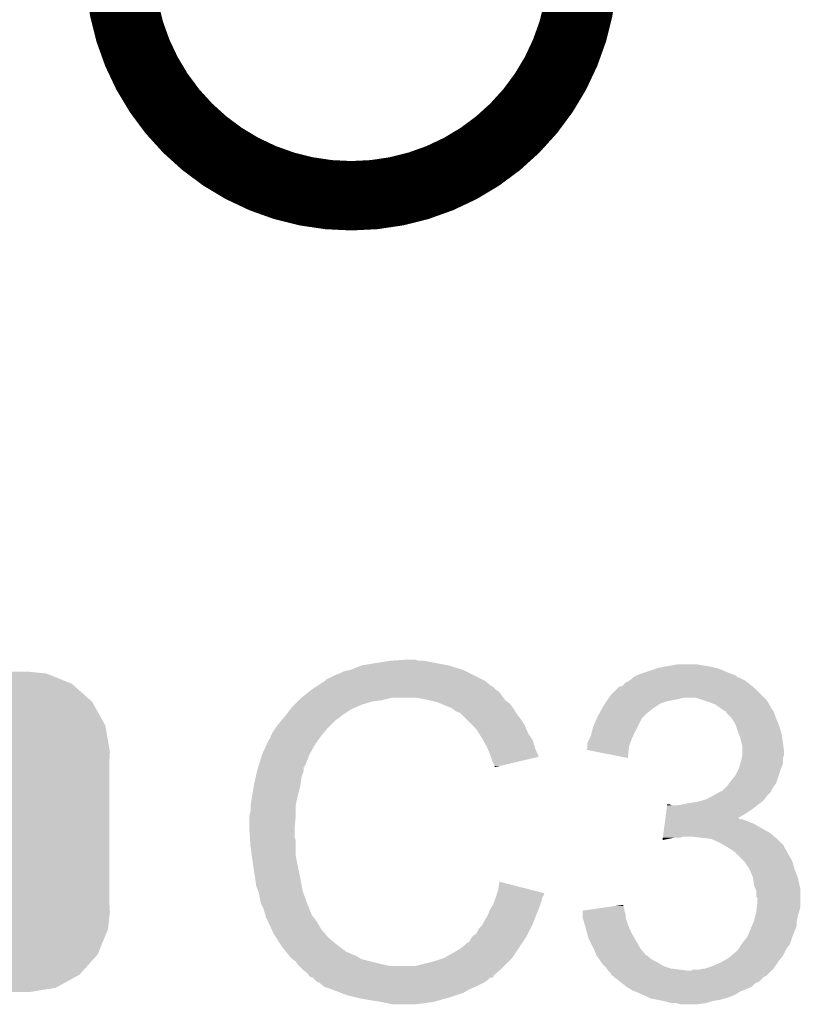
# Model space of a CAD drawing. Extents: x -1.3 to 24.2, y -3.9 to 39.2.
# Tile 31 of 33: x 12.1 to 13.8, y 34.7 to 36.8. Entities that reach past the tile are written whole.
import ezdxf

# ---------------------------------------------------------------- set-up
doc = ezdxf.new("R2010")
doc.units = 0
doc.layers.get('0').update_dxf_attribs({"linetype": 'CONTINUOUS'})
for name, color, linetype in [('THERMO_31_CLICK_V100_GKO', 5, 'CONTINUOUS'), ('THERMO_31_CLICK_V100_GTO', 14, 'CONTINUOUS'), ('THERMO_31_CLICK_V100_GTS', 12, 'CONTINUOUS')]:
    doc.layers.add(name, color=color, linetype=linetype)

# ---------------------------------------------------------------- blocks, each defined once
blk = doc.blocks.new('CUSTOM_61')
for points in [[(-0.268438, 0.342124), (-0.233628, 0.347838), (0.2622, 0.342124), (0.247972, 0.347838)], [(-0.233628, 0.347838), (-0.20955, 0.35179), (0.247972, 0.347838), (0.20955, 0.35179)], [(-0.320744, 0.31339), (-0.298526, 0.325596), (0.317222, 0.31339), (0.30335, 0.325596)], [(-0.298526, 0.325596), (-0.268438, 0.342124), (0.30335, 0.325596), (0.2622, 0.342124)], [(-0.34504, 0.286174), (-0.320744, 0.31339), (0.348152, 0.286174), (0.317222, 0.31339)], [(-0.360486, 0.26887), (-0.34504, 0.286174), (0.357822, 0.26887), (0.348152, 0.286174)], [(-0.37475, 0.234078), (-0.360486, 0.26887), (0.377262, 0.234078), (0.357822, 0.26887)], [(-0.383124, 0.213652), (-0.37475, 0.234078), (0.380766, 0.213652), (0.377262, 0.234078)], [(-0.38735, 0.17526), (-0.383124, 0.213652), (0.38735, 0.17526), (0.380766, 0.213652)], [(-0.38608, 0.154124), (-0.38735, 0.17526), (0.38608, 0.154124), (0.38735, 0.17526)], [(-0.38608, -0.154124), (-0.38608, 0.154124), (0.38608, -0.154124), (0.38608, 0.154124)], [(-0.38735, -0.17526), (-0.38608, -0.154124), (0.38735, -0.17526), (0.38608, -0.154124)], [(-0.380764, -0.213652), (-0.38735, -0.17526), (0.383124, -0.213652), (0.38735, -0.17526)], [(-0.377262, -0.234078), (-0.380764, -0.213652), (0.374748, -0.234078), (0.383124, -0.213652)], [(-0.35782, -0.26887), (-0.377262, -0.234078), (0.360486, -0.26887), (0.374748, -0.234078)], [(-0.348152, -0.286174), (-0.35782, -0.26887), (0.345038, -0.286174), (0.360486, -0.26887)], [(-0.31722, -0.31339), (-0.348152, -0.286174), (0.320744, -0.31339), (0.345038, -0.286174)], [(-0.30335, -0.325596), (-0.31722, -0.31339), (0.298524, -0.325596), (0.320744, -0.31339)], [(-0.262198, -0.342124), (-0.30335, -0.325596), (0.268438, -0.342124), (0.298524, -0.325596)], [(-0.247972, -0.347838), (-0.262198, -0.342124), (0.233626, -0.347838), (0.268438, -0.342124)], [(-0.20955, -0.35179), (-0.247972, -0.347838), (0.20955, -0.35179), (0.233626, -0.347838)]]:
    blk.add_solid(points)

msp = doc.modelspace()

# ---------------------------------------------------------------- linework, layer by layer
at = {"layer": 'THERMO_31_CLICK_V100_GKO', "const_width": 0.1524}
msp.add_lwpolyline([(12.319, 36.957, 1), (13.335, 36.957)], format="xyb", dxfattribs=at)
at = {"layer": 'THERMO_31_CLICK_V100_GTO'}
for points in [[(12.824462, 35.407602), (12.849862, 35.41776), (13.073374, 35.407602), (13.040362, 35.41776)], [(12.849862, 35.41776), (12.88034, 35.42284), (13.040362, 35.41776), (13.01242, 35.42284)], [(12.88034, 35.42284), (12.913358, 35.42792), (13.01242, 35.42284), (12.987022, 35.42792)], [(12.913358, 35.42792), (12.948918, 35.43046), (12.974324, 35.42792), (12.966696, 35.43046)], [(13.50264, 35.41268), (13.51661, 35.41522), (13.624558, 35.41268), (13.6144, 35.41522)], [(13.51661, 35.41522), (13.53058, 35.41776), (13.6144, 35.41522), (13.59916, 35.41776)], [(13.53058, 35.41776), (13.545822, 35.4203), (13.59916, 35.41776), (13.583918, 35.4203)], [(12.773664, 35.387282), (12.793982, 35.39744), (13.114016, 35.387282), (13.0937, 35.39744)], [(12.793982, 35.39744), (12.8016, 35.39998), (13.0937, 35.39744), (13.08862, 35.39998)], [(12.8016, 35.39998), (12.811762, 35.40506), (13.08862, 35.39998), (13.07846, 35.40506)], [(12.811762, 35.40506), (12.824452, 35.4076), (13.07846, 35.40506), (13.07338, 35.4076)], [(12.824452, 35.4076), (12.824462, 35.407602), (13.07338, 35.4076), (13.073374, 35.407602)], [(13.446764, 35.392362), (13.451808, 35.394884), (13.672836, 35.392362), (13.67282, 35.394884)], [(13.451808, 35.394884), (13.456922, 35.39744), (13.67282, 35.394884), (13.66602, 35.39744)], [(13.456922, 35.39744), (13.47216, 35.40252), (13.66602, 35.39744), (13.6525, 35.40252)], [(13.47216, 35.40252), (13.495014, 35.410138), (13.6525, 35.40252), (13.634722, 35.410138)], [(13.495014, 35.410138), (13.50264, 35.41268), (13.634722, 35.410138), (13.624558, 35.41268)], [(12.743182, 35.36696), (12.75115, 35.372034), (13.14196, 35.36696), (13.136886, 35.372034)], [(12.75115, 35.372034), (12.751158, 35.37204), (13.136886, 35.372034), (13.134346, 35.37204)], [(12.751158, 35.37204), (12.755148, 35.37458), (13.134346, 35.37204), (13.1318, 35.37458)], [(12.755148, 35.37458), (12.771104, 35.38474), (13.1318, 35.37458), (13.1191, 35.38474)], [(12.771104, 35.38474), (12.77112, 35.38475), (13.1191, 35.38474), (13.11908, 35.38475)], [(12.77112, 35.38475), (12.771142, 35.38728), (13.11908, 35.38475), (13.11402, 35.38728)], [(12.771142, 35.38728), (12.773664, 35.387282), (13.11402, 35.38728), (13.114016, 35.387282)], [(13.411204, 35.36696), (13.416286, 35.37204), (13.71346, 35.36696), (13.70711, 35.37204)], [(13.416286, 35.37204), (13.421366, 35.372046), (13.70711, 35.37204), (13.707104, 35.372046)], [(13.421366, 35.372046), (13.42644, 35.37712), (13.707104, 35.372046), (13.70076, 35.37712)], [(13.42644, 35.37712), (13.428984, 35.379662), (13.70076, 35.37712), (13.69737, 35.379662)], [(13.428984, 35.379662), (13.434062, 35.382202), (13.69737, 35.379662), (13.693984, 35.382202)], [(13.434062, 35.382202), (13.437866, 35.384738), (13.693984, 35.382202), (13.6906, 35.384738)], [(13.437866, 35.384738), (13.441682, 35.387282), (13.6906, 35.384738), (13.685516, 35.387282)], [(13.441682, 35.387282), (13.44422, 35.38982), (13.685516, 35.387282), (13.68044, 35.38982)], [(13.44422, 35.38982), (13.446756, 35.392356), (13.68044, 35.38982), (13.672836, 35.392356)], [(13.446756, 35.392356), (13.446764, 35.392362), (13.672836, 35.392356), (13.672836, 35.392362)], [(12.717782, 35.346642), (12.72413, 35.35172), (13.16101, 35.346642), (13.1572, 35.35172)], [(12.72413, 35.35172), (12.733652, 35.359338), (13.1572, 35.35172), (13.152122, 35.359338)], [(12.733652, 35.359338), (12.740006, 35.36442), (13.152122, 35.359338), (13.1445, 35.36442)], [(12.740006, 35.36442), (12.743182, 35.36696), (13.1445, 35.36442), (13.14196, 35.36696)], [(13.392572, 35.34664), (13.395962, 35.351722), (13.73378, 35.34664), (13.728698, 35.351722)], [(13.395962, 35.351722), (13.411204, 35.36696), (13.728698, 35.351722), (13.71346, 35.36696)], [(12.697462, 35.32632), (12.70254, 35.3314), (12.83843, 35.32632), (12.849858, 35.3314)], [(12.70254, 35.3314), (12.71016, 35.33902), (12.849858, 35.3314), (12.875258, 35.33902)], [(12.71016, 35.33902), (12.7127, 35.34156), (12.875258, 35.33902), (12.895578, 35.34156)], [(12.7127, 35.34156), (12.71778, 35.34664), (12.895578, 35.34156), (12.915898, 35.34664)], [(12.71778, 35.34664), (12.717782, 35.346642), (13.161012, 35.34664), (13.16101, 35.346642)], [(12.99718, 35.34156), (12.971778, 35.34664), (13.164822, 35.34156), (13.161012, 35.34664)], [(12.997188, 35.341558), (12.99718, 35.34156), (13.164822, 35.341558), (13.164822, 35.34156)], [(13.017498, 35.33648), (12.997188, 35.341558), (13.171594, 35.33648), (13.164822, 35.341558)], [(13.023432, 35.333938), (13.017498, 35.33648), (13.174982, 35.333938), (13.171594, 35.33648)], [(13.03528, 35.32886), (13.023432, 35.333938), (13.178792, 35.32886), (13.174982, 35.333938)], [(13.04798, 35.32378), (13.03528, 35.32886), (13.182602, 35.32378), (13.178792, 35.32886)], [(13.377896, 35.32378), (13.38072, 35.32886), (13.48994, 35.32378), (13.497558, 35.32886)], [(13.38072, 35.32886), (13.384104, 35.333938), (13.497558, 35.32886), (13.505176, 35.333938)], [(13.384104, 35.333938), (13.387492, 35.339018), (13.505176, 35.333938), (13.52042, 35.339018)], [(13.387492, 35.339018), (13.39088, 35.3441), (13.52042, 35.339018), (13.54582, 35.3441)], [(13.39088, 35.3441), (13.392572, 35.34664), (13.54582, 35.3441), (13.555978, 35.34664)], [(13.599166, 35.341558), (13.583916, 35.34664), (13.738862, 35.341558), (13.73378, 35.34664)], [(13.614402, 35.33648), (13.599166, 35.341558), (13.741764, 35.33648), (13.738862, 35.341558)], [(13.6271, 35.3314), (13.614402, 35.33648), (13.744668, 35.3314), (13.741764, 35.33648)], [(13.63726, 35.32378), (13.6271, 35.3314), (13.74902, 35.32378), (13.744668, 35.3314)], [(12.681654, 35.305998), (12.693508, 35.321238), (12.804138, 35.305998), (12.826998, 35.321238)], [(12.693508, 35.321238), (12.697462, 35.32632), (12.826998, 35.321238), (12.83843, 35.32632)], [(13.047984, 35.323778), (13.04798, 35.32378), (13.182602, 35.323778), (13.182602, 35.32378)], [(13.058138, 35.316162), (13.047984, 35.323778), (13.187172, 35.316162), (13.182602, 35.323778)], [(13.065756, 35.31362), (13.058138, 35.316162), (13.188698, 35.31362), (13.187172, 35.316162)], [(13.068298, 35.31108), (13.065756, 35.31362), (13.19022, 35.31108), (13.188698, 35.31362)], [(13.081, 35.298378), (13.068298, 35.31108), (13.200382, 35.298378), (13.19022, 35.31108)], [(13.36802, 35.306), (13.372252, 35.31362), (13.46962, 35.306), (13.47724, 35.31362)], [(13.372252, 35.31362), (13.377896, 35.32378), (13.47724, 35.31362), (13.48994, 35.32378)], [(13.644878, 35.318702), (13.63726, 35.32378), (13.752406, 35.318702), (13.74902, 35.32378)], [(13.649946, 35.316166), (13.644878, 35.318702), (13.754096, 35.316166), (13.752406, 35.318702)], [(13.649948, 35.31616), (13.649946, 35.316166), (13.7541, 35.31616), (13.754096, 35.316166)], [(13.64996, 35.313626), (13.649948, 35.31616), (13.754946, 35.313626), (13.7541, 35.31616)], [(13.655044, 35.30854), (13.64996, 35.313626), (13.75664, 35.30854), (13.754946, 35.313626)], [(13.662658, 35.300922), (13.655044, 35.30854), (13.759688, 35.300922), (13.75664, 35.30854)], [(12.659358, 35.27806), (12.66444, 35.285682), (12.77366, 35.27806), (12.781282, 35.285682)], [(12.66444, 35.285682), (12.675324, 35.298378), (12.781282, 35.285682), (12.793978, 35.298378)], [(12.675324, 35.298378), (12.67968, 35.303458), (12.793978, 35.298378), (12.801596, 35.303458)], [(12.67968, 35.30346), (12.681654, 35.305998), (12.8016, 35.30346), (12.804138, 35.305998)], [(12.67968, 35.303458), (12.67968, 35.30346), (12.801596, 35.303458), (12.8016, 35.30346)], [(13.093702, 35.285678), (13.081, 35.298378), (13.208, 35.285678), (13.200382, 35.298378)], [(13.101318, 35.278062), (13.093702, 35.285678), (13.211266, 35.278062), (13.208, 35.285678)], [(13.35786, 35.283142), (13.36576, 35.300916), (13.45565, 35.283142), (13.464538, 35.300916)], [(13.36576, 35.300916), (13.36802, 35.306), (13.464538, 35.300916), (13.46962, 35.306)], [(13.67028, 35.288222), (13.662658, 35.300922), (13.76477, 35.288222), (13.759688, 35.300922)], [(13.671974, 35.28314), (13.67028, 35.288222), (13.766802, 35.28314), (13.76477, 35.288222)], [(12.65047, 35.26282), (12.654282, 35.270442), (12.76096, 35.26282), (12.76731, 35.270442)], [(12.654282, 35.270442), (12.659358, 35.27806), (12.76731, 35.270442), (12.77366, 35.27806)], [(13.107672, 35.267898), (13.101318, 35.278062), (13.215622, 35.267898), (13.211266, 35.278062)], [(13.11402, 35.25774), (13.107672, 35.267898), (13.222396, 35.25774), (13.215622, 35.267898)], [(13.352782, 35.262822), (13.35786, 35.283142), (13.44549, 35.262822), (13.45565, 35.283142)], [(13.67536, 35.272978), (13.671974, 35.28314), (13.769704, 35.272978), (13.766802, 35.28314)], [(13.678408, 35.265358), (13.67536, 35.272978), (13.77188, 35.265358), (13.769704, 35.272978)], [(13.680438, 35.260282), (13.678408, 35.265358), (13.772606, 35.260282), (13.77188, 35.265358)], [(12.63142, 35.22218), (12.641972, 35.24504), (12.73556, 35.22218), (12.748258, 35.24504)], [(12.641972, 35.24504), (12.646662, 35.2552), (12.748258, 35.24504), (12.755516, 35.2552)], [(12.646662, 35.2552), (12.6492, 35.257746), (12.755516, 35.2552), (12.757334, 35.257746)], [(12.6492, 35.257746), (12.649202, 35.260284), (12.757334, 35.257746), (12.759148, 35.260284)], [(12.649202, 35.260284), (12.65047, 35.26282), (12.759148, 35.260284), (12.76096, 35.26282)], [(13.116924, 35.25266), (13.11402, 35.25774), (13.225782, 35.25266), (13.222396, 35.25774)], [(13.12418, 35.239962), (13.116924, 35.25266), (13.22941, 35.239962), (13.225782, 35.25266)], [(13.34516, 35.239958), (13.345162, 35.247584), (13.4366, 35.239958), (13.439458, 35.247584)], [(13.345162, 35.247584), (13.35151, 35.26028), (13.439458, 35.247584), (13.44422, 35.26028)], [(13.35151, 35.26028), (13.352782, 35.262822), (13.44422, 35.26028), (13.44549, 35.262822)], [(13.68552, 35.239962), (13.680438, 35.260282), (13.775508, 35.239962), (13.772606, 35.260282)], [(12.623604, 35.19678), (12.63142, 35.22218), (12.725396, 35.19678), (12.73556, 35.22218)], [(13.12636, 35.234878), (13.12418, 35.239962), (13.23086, 35.234878), (13.22941, 35.239962)], [(13.1318, 35.222178), (13.12636, 35.234878), (13.236284, 35.222178), (13.23086, 35.234878)], [(13.133496, 35.217094), (13.1318, 35.222178), (13.238454, 35.217094), (13.236284, 35.222178)], [(13.342648, 35.23237), (13.34516, 35.234886), (13.435832, 35.23237), (13.436086, 35.234886)], [(13.434036, 35.214564), (13.342648, 35.23237), (13.434036, 35.214564), (13.435832, 35.23237)], [(13.34516, 35.234886), (13.34516, 35.239958), (13.436086, 35.234886), (13.4366, 35.239958)], [(13.683994, 35.214556), (13.685518, 35.222178), (13.77442, 35.214556), (13.776958, 35.222178)], [(13.685518, 35.222178), (13.68552, 35.222182), (13.776958, 35.222178), (13.776958, 35.222182)], [(13.68552, 35.229798), (13.68552, 35.239962), (13.77696, 35.229798), (13.775508, 35.239962)], [(13.68552, 35.222182), (13.68552, 35.229798), (13.776958, 35.222182), (13.77696, 35.229798)], [(13.13688, 35.206942), (13.133496, 35.217094), (13.195536, 35.206942), (13.238454, 35.217094)], [(13.141958, 35.196784), (13.13688, 35.206942), (13.152596, 35.196784), (13.195536, 35.206942)], [(13.677902, 35.191702), (13.680802, 35.201856), (13.770356, 35.191702), (13.774418, 35.201856)], [(13.680802, 35.201856), (13.68298, 35.209478), (13.774418, 35.201856), (13.774418, 35.209478)], [(13.68298, 35.209478), (13.683994, 35.214556), (13.774418, 35.209478), (13.77442, 35.214556)], [(12.617156, 35.171378), (12.620672, 35.186618), (12.71778, 35.171378), (12.722858, 35.186618)], [(12.620672, 35.186618), (12.62126, 35.189158), (12.722858, 35.186618), (12.722858, 35.189158)], [(12.62126, 35.189158), (12.62282, 35.194234), (12.722858, 35.189158), (12.72286, 35.194234)], [(12.62282, 35.194234), (12.623604, 35.19678), (12.72286, 35.194234), (12.725396, 35.19678)], [(13.14196, 35.194268), (13.141958, 35.196784), (13.14196, 35.194268), (13.152596, 35.196784)], [(13.670282, 35.176462), (13.676632, 35.189162), (13.765106, 35.176462), (13.76934, 35.189162)], [(13.676632, 35.189162), (13.677902, 35.191702), (13.76934, 35.189162), (13.770356, 35.191702)], [(12.613216, 35.1536), (12.61364, 35.15614), (12.71524, 35.1536), (12.715602, 35.15614)], [(12.61364, 35.15614), (12.617156, 35.171378), (12.715602, 35.15614), (12.71778, 35.171378)], [(13.6525, 35.153602), (13.656306, 35.158676), (13.755794, 35.153602), (13.759178, 35.158676)], [(13.656306, 35.158676), (13.66012, 35.16376), (13.759178, 35.158676), (13.760872, 35.16376)], [(13.66012, 35.16376), (13.670282, 35.176462), (13.760872, 35.16376), (13.765106, 35.176462)], [(12.609828, 35.13328), (12.613216, 35.1536), (12.71016, 35.13328), (12.71524, 35.1536)], [(13.619478, 35.13074), (13.637254, 35.140894), (13.73886, 35.13074), (13.749014, 35.140894)], [(13.637254, 35.140894), (13.637266, 35.1409), (13.749014, 35.140894), (13.749014, 35.1409)], [(13.637266, 35.1409), (13.639806, 35.140906), (13.749014, 35.1409), (13.749014, 35.140906)], [(13.639806, 35.140906), (13.642334, 35.143436), (13.749014, 35.140906), (13.74902, 35.143436)], [(13.642334, 35.143436), (13.6525, 35.153602), (13.74902, 35.143436), (13.755794, 35.153602)], [(12.60602, 35.110422), (12.609828, 35.13328), (12.70508, 35.110422), (12.71016, 35.13328)], [(13.52011, 35.11042), (13.520438, 35.112958), (13.530584, 35.11042), (13.525504, 35.112958)], [(13.520438, 35.112958), (13.52044, 35.11296), (13.525504, 35.112958), (13.52044, 35.11296)], [(13.543282, 35.11042), (13.55598, 35.11296), (13.717904, 35.11042), (13.72108, 35.11296)], [(13.55598, 35.11296), (13.56868, 35.1155), (13.72108, 35.11296), (13.724466, 35.1155)], [(13.56868, 35.1155), (13.586462, 35.11804), (13.724466, 35.1155), (13.727852, 35.11804)], [(13.586462, 35.11804), (13.595344, 35.120578), (13.727852, 35.11804), (13.731238, 35.120578)], [(13.595344, 35.120578), (13.60424, 35.12312), (13.731238, 35.120578), (13.733144, 35.12312)], [(13.60424, 35.12312), (13.619474, 35.130738), (13.733144, 35.12312), (13.73886, 35.130738)], [(13.619474, 35.130738), (13.619478, 35.13074), (13.73886, 35.130738), (13.73886, 35.13074)], [(12.60348, 35.087562), (12.60602, 35.097722), (12.70508, 35.087562), (12.70508, 35.097722)], [(12.60602, 35.110418), (12.60602, 35.110422), (12.70508, 35.110418), (12.70508, 35.110422)], [(12.60602, 35.097722), (12.60602, 35.110418), (12.70508, 35.097722), (12.70508, 35.110418)], [(13.516498, 35.08248), (13.517812, 35.092642), (13.675444, 35.08248), (13.693142, 35.092642)], [(13.517812, 35.092642), (13.519126, 35.1028), (13.693142, 35.092642), (13.70838, 35.1028)], [(13.519126, 35.1028), (13.52011, 35.11042), (13.70838, 35.1028), (13.717904, 35.11042)], [(12.60348, 35.08502), (12.60348, 35.087562), (12.70508, 35.08502), (12.70508, 35.087562)], [(12.60348, 35.057082), (12.60348, 35.08502), (12.70254, 35.057082), (12.70508, 35.08502)], [(13.51223, 35.04946), (13.514856, 35.06978), (13.746478, 35.04946), (13.710922, 35.06978)], [(13.514856, 35.06978), (13.51617, 35.079938), (13.710922, 35.06978), (13.685524, 35.079938)], [(13.51617, 35.07994), (13.516498, 35.082474), (13.680446, 35.07994), (13.677906, 35.082474)], [(13.51617, 35.079938), (13.51617, 35.07994), (13.685524, 35.079938), (13.680446, 35.07994)], [(13.516498, 35.082474), (13.516498, 35.08248), (13.677906, 35.082474), (13.675444, 35.08248)], [(12.60348, 35.057078), (12.60348, 35.057082), (12.702542, 35.057078), (12.70254, 35.057082)], [(12.604498, 35.041838), (12.60348, 35.057078), (12.702542, 35.041838), (12.702542, 35.057078)], [(13.511244, 35.04184), (13.51223, 35.04946), (13.755624, 35.04184), (13.746478, 35.04946)], [(12.605006, 35.034216), (12.604498, 35.041838), (12.70508, 35.034216), (12.702542, 35.041838)], [(12.60602, 35.01898), (12.605006, 35.034216), (12.70508, 35.01898), (12.70508, 35.034216)], [(13.510264, 35.03425), (13.510916, 35.0393), (13.510264, 35.03425), (13.535658, 35.0393)], [(13.510916, 35.0393), (13.511244, 35.041838), (13.548356, 35.0393), (13.555978, 35.041838)], [(13.511244, 35.041838), (13.511244, 35.04184), (13.555978, 35.041838), (13.573758, 35.04184)], [(13.59662, 35.0393), (13.573758, 35.04184), (13.758672, 35.0393), (13.755624, 35.04184)], [(13.616922, 35.036762), (13.59662, 35.0393), (13.761718, 35.036762), (13.758672, 35.0393)], [(13.616936, 35.03676), (13.616922, 35.036762), (13.76172, 35.03676), (13.761718, 35.036762)], [(13.634718, 35.02914), (13.616936, 35.03676), (13.769338, 35.02914), (13.76172, 35.03676)], [(13.647432, 35.021514), (13.634718, 35.02914), (13.77696, 35.021514), (13.769338, 35.02914)], [(12.608562, 35.001198), (12.60602, 35.01898), (12.70508, 35.001198), (12.70508, 35.01898)], [(13.651666, 35.018974), (13.647432, 35.021514), (13.776964, 35.018974), (13.77696, 35.021514)], [(13.660122, 35.0139), (13.651666, 35.018974), (13.780346, 35.0139), (13.776964, 35.018974)], [(13.663934, 35.011358), (13.660122, 35.0139), (13.78204, 35.011358), (13.780346, 35.0139)], [(13.66774, 35.00882), (13.663934, 35.011358), (13.78331, 35.00882), (13.78204, 35.011358)], [(13.675358, 35.001202), (13.66774, 35.00882), (13.78712, 35.001202), (13.78331, 35.00882)], [(12.6111, 34.98342), (12.608562, 35.001198), (12.708636, 34.98342), (12.70508, 35.001198)], [(12.61618, 34.9504), (12.6111, 34.98342), (12.71524, 34.9504), (12.708636, 34.98342)], [(13.68806, 34.9885), (13.675358, 35.001202), (13.794742, 34.9885), (13.78712, 35.001202)], [(13.690598, 34.985962), (13.68806, 34.9885), (13.795468, 34.985962), (13.794742, 34.9885)], [(13.700758, 34.970722), (13.690598, 34.985962), (13.79982, 34.970722), (13.795468, 34.985962)], [(13.70076, 34.97072), (13.700758, 34.970722), (13.79982, 34.97072), (13.79982, 34.970722)], [(13.708378, 34.952942), (13.70076, 34.97072), (13.806488, 34.952942), (13.79982, 34.97072)], [(12.61872, 34.932624), (12.61618, 34.9504), (12.718474, 34.932624), (12.71524, 34.9504)], [(13.14958, 34.925002), (13.152142, 34.942776), (13.221384, 34.925002), (13.152142, 34.942776)], [(13.708742, 34.950398), (13.708378, 34.952942), (13.80744, 34.950398), (13.806488, 34.952942)], [(13.71092, 34.935164), (13.708742, 34.950398), (13.810826, 34.935164), (13.80744, 34.950398)], [(12.622784, 34.92246), (12.61872, 34.932624), (12.720322, 34.92246), (12.718474, 34.932624)], [(12.623798, 34.919922), (12.622784, 34.92246), (12.721246, 34.919922), (12.720322, 34.92246)], [(12.62888, 34.894522), (12.623798, 34.919922), (12.730478, 34.894522), (12.721246, 34.919922)], [(13.14703, 34.917356), (13.14958, 34.925002), (13.25117, 34.917356), (13.221384, 34.925002)], [(13.71397, 34.927538), (13.71092, 34.935164), (13.81252, 34.927538), (13.810826, 34.935164)], [(13.715998, 34.922464), (13.71397, 34.927538), (13.81252, 34.922464), (13.81252, 34.927538)], [(13.716, 34.909766), (13.715998, 34.922464), (13.81252, 34.909766), (13.81252, 34.922464)], [(13.13942, 34.89452), (13.140266, 34.897062), (13.242712, 34.89452), (13.24356, 34.897062)], [(13.140266, 34.897062), (13.143652, 34.907218), (13.24356, 34.897062), (13.246098, 34.907218)], [(13.143652, 34.907218), (13.14703, 34.917356), (13.246098, 34.907218), (13.25117, 34.917356)], [(13.718534, 34.907226), (13.716, 34.909766), (13.81252, 34.907226), (13.81252, 34.909766)], [(13.717128, 34.886898), (13.71854, 34.899602), (13.81252, 34.886898), (13.81252, 34.899602)], [(13.71854, 34.899602), (13.718534, 34.907226), (13.81252, 34.899602), (13.81252, 34.907226)], [(12.628884, 34.894516), (12.62888, 34.894522), (12.73048, 34.894516), (12.730478, 34.894522)], [(12.630154, 34.891974), (12.628884, 34.894516), (12.730486, 34.891974), (12.73048, 34.894516)], [(12.631424, 34.889436), (12.630154, 34.891974), (12.73302, 34.889436), (12.730486, 34.891974)], [(12.63396, 34.88436), (12.631424, 34.889436), (12.734714, 34.88436), (12.73302, 34.889436)], [(12.634808, 34.88182), (12.63396, 34.88436), (12.73556, 34.88182), (12.734714, 34.88436)], [(12.639038, 34.869122), (12.634808, 34.88182), (12.740642, 34.869122), (12.73556, 34.88182)], [(13.12672, 34.869118), (13.1318, 34.881822), (13.23289, 34.869118), (13.237972, 34.881822)], [(13.1318, 34.881822), (13.13637, 34.88944), (13.237972, 34.881822), (13.24102, 34.88944)], [(13.13637, 34.88944), (13.13942, 34.89452), (13.24102, 34.88944), (13.242712, 34.89452)], [(13.335008, 34.871656), (13.335018, 34.879278), (13.42898, 34.871656), (13.426442, 34.879278)], [(13.335018, 34.879278), (13.33502, 34.879282), (13.426442, 34.879278), (13.426442, 34.879282)], [(13.33502, 34.879282), (13.370608, 34.884356), (13.426442, 34.879282), (13.42644, 34.884356)], [(13.370608, 34.884356), (13.406238, 34.889436), (13.42644, 34.884356), (13.423902, 34.889436)], [(13.406238, 34.889436), (13.4239, 34.891954), (13.423902, 34.889436), (13.4239, 34.891954)], [(13.714094, 34.869118), (13.716, 34.876742), (13.80744, 34.869118), (13.80998, 34.876742)], [(13.716, 34.876742), (13.717128, 34.886898), (13.80998, 34.876742), (13.81252, 34.886898)], [(12.63904, 34.86912), (12.639038, 34.869122), (12.740642, 34.86912), (12.740642, 34.869122)], [(12.63904, 34.864046), (12.63904, 34.86912), (12.744702, 34.864046), (12.740642, 34.86912)], [(12.641578, 34.8615), (12.63904, 34.864046), (12.746738, 34.8615), (12.744702, 34.864046)], [(12.643924, 34.856418), (12.641578, 34.8615), (12.750802, 34.856418), (12.746738, 34.8615)], [(12.652132, 34.83864), (12.643924, 34.856418), (12.76096, 34.83864), (12.750802, 34.856418)], [(13.11656, 34.85134), (13.1191, 34.856418), (13.22578, 34.85134), (13.22781, 34.856418)], [(13.1191, 34.856418), (13.12672, 34.869118), (13.22781, 34.856418), (13.23289, 34.869118)], [(13.335, 34.864042), (13.335008, 34.871656), (13.428982, 34.864042), (13.42898, 34.871656)], [(13.335002, 34.864038), (13.335, 34.864042), (13.428982, 34.864038), (13.428982, 34.864042)], [(13.339354, 34.848802), (13.335002, 34.864038), (13.43406, 34.848802), (13.428982, 34.864038)], [(13.706562, 34.846256), (13.710918, 34.856418), (13.804898, 34.846256), (13.8049, 34.856418)], [(13.710918, 34.856418), (13.71092, 34.856422), (13.8049, 34.856418), (13.8049, 34.856422)], [(13.71092, 34.856422), (13.714094, 34.869118), (13.8049, 34.856422), (13.80744, 34.869118)], [(12.65682, 34.828482), (12.652132, 34.83864), (12.769666, 34.828482), (12.76096, 34.83864)], [(13.101322, 34.828486), (13.106402, 34.83864), (13.214352, 34.828486), (13.219428, 34.83864)], [(13.106402, 34.83864), (13.114022, 34.846264), (13.219428, 34.83864), (13.22324, 34.846264)], [(13.114022, 34.846264), (13.11656, 34.85134), (13.22324, 34.846264), (13.22578, 34.85134)], [(13.34008, 34.84626), (13.339354, 34.848802), (13.43515, 34.84626), (13.43406, 34.848802)], [(13.344238, 34.831018), (13.34008, 34.84626), (13.44168, 34.831018), (13.43515, 34.84626)], [(13.347698, 34.818322), (13.344238, 34.831018), (13.448936, 34.818322), (13.44168, 34.831018)], [(13.69568, 34.820862), (13.706562, 34.846256), (13.79474, 34.820862), (13.804898, 34.846256)], [(12.661672, 34.820858), (12.65682, 34.828482), (12.7762, 34.820858), (12.769666, 34.828482)], [(12.67137, 34.80562), (12.661672, 34.820858), (12.793978, 34.80562), (12.7762, 34.820858)], [(13.081004, 34.808162), (13.086082, 34.810706), (13.202074, 34.808162), (13.20377, 34.810706)], [(13.086082, 34.810706), (13.088622, 34.815782), (13.20377, 34.810706), (13.207154, 34.815782)], [(13.088622, 34.815782), (13.092006, 34.820858), (13.207154, 34.815782), (13.210538, 34.820858)], [(13.092006, 34.820858), (13.093702, 34.823402), (13.210538, 34.820858), (13.21181, 34.823402)], [(13.093702, 34.823402), (13.101322, 34.828486), (13.21181, 34.823402), (13.214352, 34.828486)], [(13.35913, 34.795462), (13.347698, 34.818322), (13.462, 34.795462), (13.448936, 34.818322)], [(13.68552, 34.80816), (13.69568, 34.820862), (13.790504, 34.80816), (13.79474, 34.820862)], [(12.6746, 34.800542), (12.67137, 34.80562), (12.80075, 34.800542), (12.793978, 34.80562)], [(12.682732, 34.790378), (12.6746, 34.800542), (12.8143, 34.790378), (12.80075, 34.800542)], [(12.684762, 34.78784), (12.682732, 34.790378), (12.816846, 34.78784), (12.8143, 34.790378)], [(12.684764, 34.787838), (12.684762, 34.78784), (12.819384, 34.787838), (12.816846, 34.78784)], [(12.688826, 34.78276), (12.684764, 34.787838), (12.829542, 34.78276), (12.819384, 34.787838)], [(13.030202, 34.77514), (13.05306, 34.78784), (13.180058, 34.77514), (13.188526, 34.78784)], [(13.05306, 34.78784), (13.06576, 34.79546), (13.188526, 34.78784), (13.193606, 34.79546)], [(13.06576, 34.79546), (13.07592, 34.803082), (13.193606, 34.79546), (13.198686, 34.803082)], [(13.07592, 34.803082), (13.081004, 34.808162), (13.198686, 34.803082), (13.202074, 34.808162)], [(13.3604, 34.79292), (13.35913, 34.795462), (13.46412, 34.79292), (13.462, 34.795462)], [(13.36548, 34.78022), (13.3604, 34.79292), (13.474708, 34.78022), (13.46412, 34.79292)], [(13.660966, 34.78022), (13.67282, 34.790378), (13.77442, 34.78022), (13.779498, 34.790378)], [(13.67282, 34.790378), (13.67536, 34.79292), (13.779498, 34.790378), (13.78077, 34.79292)], [(13.67536, 34.79292), (13.677052, 34.795458), (13.78077, 34.79292), (13.78204, 34.795458)], [(13.677052, 34.795458), (13.683824, 34.805618), (13.78204, 34.795458), (13.789658, 34.805618)], [(13.683824, 34.805618), (13.68552, 34.80816), (13.789658, 34.805618), (13.790504, 34.80816)], [(12.690856, 34.78022), (12.688826, 34.78276), (12.837162, 34.78022), (12.829542, 34.78276)], [(12.694918, 34.775142), (12.690856, 34.78022), (12.845624, 34.775142), (12.837162, 34.78022)], [(12.69831, 34.772598), (12.694918, 34.775142), (12.849862, 34.772598), (12.845624, 34.775142)], [(12.705078, 34.767522), (12.69831, 34.772598), (12.87017, 34.767522), (12.849862, 34.772598)], [(12.708892, 34.76244), (12.705078, 34.767522), (12.8905, 34.76244), (12.87017, 34.767522)], [(12.966702, 34.75736), (13.007338, 34.76752), (13.16228, 34.75736), (13.17244, 34.76752)], [(13.007338, 34.76752), (13.030194, 34.775138), (13.17244, 34.76752), (13.180058, 34.775138)], [(13.030194, 34.775138), (13.030202, 34.77514), (13.180058, 34.775138), (13.180058, 34.77514)], [(13.365486, 34.780214), (13.36548, 34.78022), (13.477246, 34.780214), (13.474708, 34.78022)], [(13.36929, 34.77514), (13.365486, 34.780214), (13.48232, 34.77514), (13.477246, 34.780214)], [(13.3731, 34.77006), (13.36929, 34.77514), (13.489942, 34.77006), (13.48232, 34.77514)], [(13.376488, 34.76498), (13.3731, 34.77006), (13.500098, 34.76498), (13.489942, 34.77006)], [(13.637262, 34.76498), (13.641706, 34.76752), (13.762566, 34.76498), (13.76426, 34.76752)], [(13.641706, 34.76752), (13.65504, 34.77514), (13.76426, 34.76752), (13.770356, 34.77514)], [(13.65504, 34.77514), (13.660966, 34.78022), (13.770356, 34.77514), (13.77442, 34.78022)], [(12.7127, 34.757362), (12.708892, 34.76244), (12.913354, 34.757362), (12.8905, 34.76244)], [(12.712702, 34.75736), (12.7127, 34.757362), (12.913362, 34.75736), (12.913354, 34.757362)], [(12.72032, 34.749742), (12.712702, 34.75736), (13.154662, 34.749742), (13.16228, 34.75736)], [(12.720324, 34.74974), (12.72032, 34.749742), (13.15466, 34.74974), (13.154662, 34.749742)], [(12.730478, 34.742122), (12.720324, 34.74974), (13.145524, 34.742122), (13.15466, 34.74974)], [(13.37818, 34.76244), (13.376488, 34.76498), (13.504332, 34.76244), (13.500098, 34.76498)], [(13.38326, 34.75736), (13.37818, 34.76244), (13.5128, 34.75736), (13.504332, 34.76244)], [(13.385798, 34.754822), (13.38326, 34.75736), (13.520416, 34.754822), (13.5128, 34.75736)], [(13.387494, 34.75228), (13.385798, 34.754822), (13.528042, 34.75228), (13.520416, 34.754822)], [(13.389188, 34.74974), (13.387494, 34.75228), (13.54836, 34.74974), (13.528042, 34.75228)], [(13.39088, 34.7472), (13.389188, 34.74974), (13.566142, 34.7472), (13.54836, 34.74974)], [(13.395958, 34.74212), (13.39088, 34.7472), (13.743938, 34.74212), (13.749018, 34.7472)], [(13.566142, 34.7472), (13.573766, 34.747206), (13.749018, 34.7472), (13.749024, 34.747206)], [(13.573766, 34.747206), (13.576306, 34.74974), (13.749024, 34.747206), (13.751558, 34.74974)], [(13.589002, 34.74974), (13.604218, 34.752278), (13.751558, 34.74974), (13.754098, 34.752278)], [(13.604218, 34.752278), (13.604242, 34.752282), (13.754098, 34.752278), (13.7541, 34.752282)], [(13.604242, 34.752282), (13.619478, 34.75736), (13.7541, 34.752282), (13.757486, 34.75736)], [(13.619478, 34.75736), (13.637262, 34.76498), (13.757486, 34.75736), (13.762566, 34.76498)], [(12.733874, 34.737032), (12.730478, 34.742122), (13.13942, 34.737032), (13.145524, 34.742122)], [(12.735558, 34.734504), (12.733874, 34.737032), (13.139414, 34.734504), (13.13942, 34.737032)], [(12.735588, 34.734494), (12.735558, 34.734504), (13.139414, 34.734494), (13.139414, 34.734504)], [(12.743176, 34.73196), (12.735588, 34.734494), (13.136874, 34.73196), (13.139414, 34.734494)], [(12.743184, 34.731954), (12.743176, 34.73196), (13.131794, 34.731954), (13.136874, 34.73196)], [(12.74826, 34.72688), (12.743184, 34.731954), (13.12672, 34.72688), (13.131794, 34.731954)], [(12.753334, 34.721806), (12.74826, 34.72688), (13.119106, 34.721806), (13.12672, 34.72688)], [(13.398498, 34.737046), (13.395958, 34.74212), (13.738864, 34.737046), (13.743938, 34.74212)], [(13.398514, 34.737038), (13.398498, 34.737046), (13.738856, 34.737038), (13.738864, 34.737046)], [(13.403566, 34.734506), (13.398514, 34.737038), (13.733794, 34.734506), (13.738856, 34.737038)], [(13.403568, 34.734498), (13.403566, 34.734506), (13.73378, 34.734498), (13.733794, 34.734506)], [(13.40358, 34.731982), (13.403568, 34.734498), (13.731262, 34.731982), (13.73378, 34.734498)], [(13.406114, 34.73196), (13.40358, 34.731982), (13.73124, 34.73196), (13.731262, 34.731982)], [(13.415644, 34.724338), (13.406114, 34.73196), (13.723616, 34.724338), (13.73124, 34.73196)], [(13.421996, 34.719258), (13.415644, 34.724338), (13.71346, 34.719258), (13.723616, 34.724338)], [(12.755874, 34.7218), (12.753334, 34.721806), (13.119098, 34.7218), (13.119106, 34.721806)], [(12.768578, 34.711642), (12.755874, 34.7218), (13.098782, 34.711642), (13.119098, 34.7218)], [(12.768584, 34.71164), (12.768578, 34.711642), (13.09878, 34.71164), (13.098782, 34.711642)], [(12.783822, 34.70656), (12.768584, 34.71164), (13.086078, 34.70656), (13.09878, 34.71164)], [(12.803636, 34.69894), (12.783822, 34.70656), (13.07338, 34.69894), (13.086078, 34.70656)], [(13.43152, 34.71164), (13.421996, 34.719258), (13.705836, 34.71164), (13.71346, 34.719258)], [(13.444218, 34.70402), (13.43152, 34.71164), (13.686786, 34.70402), (13.705836, 34.71164)], [(13.45057, 34.70148), (13.444218, 34.70402), (13.680438, 34.70148), (13.686786, 34.70402)], [(13.45692, 34.69894), (13.45057, 34.70148), (13.676206, 34.69894), (13.680438, 34.70148)], [(12.816838, 34.693862), (12.803636, 34.69894), (13.058146, 34.693862), (13.07338, 34.69894)], [(12.837162, 34.68878), (12.816838, 34.693862), (13.0429, 34.68878), (13.058146, 34.693862)], [(12.84732, 34.68624), (12.837162, 34.68878), (13.034008, 34.68624), (13.0429, 34.68878)], [(12.89304, 34.67862), (12.84732, 34.68624), (13.007338, 34.67862), (13.034008, 34.68624)], [(13.468098, 34.69386), (13.45692, 34.69894), (13.667742, 34.69386), (13.676206, 34.69894)], [(13.47928, 34.688778), (13.468098, 34.69386), (13.65504, 34.688778), (13.667742, 34.69386)], [(13.484858, 34.686242), (13.47928, 34.688778), (13.64616, 34.686242), (13.65504, 34.688778)], [(13.497564, 34.6837), (13.484858, 34.686242), (13.63726, 34.6837), (13.64616, 34.686242)], [(13.51026, 34.68116), (13.497564, 34.6837), (13.622018, 34.68116), (13.63726, 34.6837)], [(13.530578, 34.67608), (13.51026, 34.68116), (13.604238, 34.67608), (13.622018, 34.68116)], [(12.90574, 34.67608), (12.89304, 34.67862), (12.98702, 34.67608), (13.007338, 34.67862)], [(12.918438, 34.67354), (12.90574, 34.67608), (12.969238, 34.67354), (12.98702, 34.67608)], [(13.548358, 34.673542), (13.540736, 34.67608), (13.586472, 34.673542), (13.604238, 34.67608)], [(13.586458, 34.67354), (13.548358, 34.673542), (13.586458, 34.67354), (13.586472, 34.673542)]]:
    msp.add_solid(points, dxfattribs=at)

# ---------------------------------------------------------------- block references
at = {"layer": 'THERMO_31_CLICK_V100_GTS'}
msp.add_blockref('CUSTOM_61', (11.91006, 35.052), dxfattribs=at)

doc.saveas('drawing.dxf')
